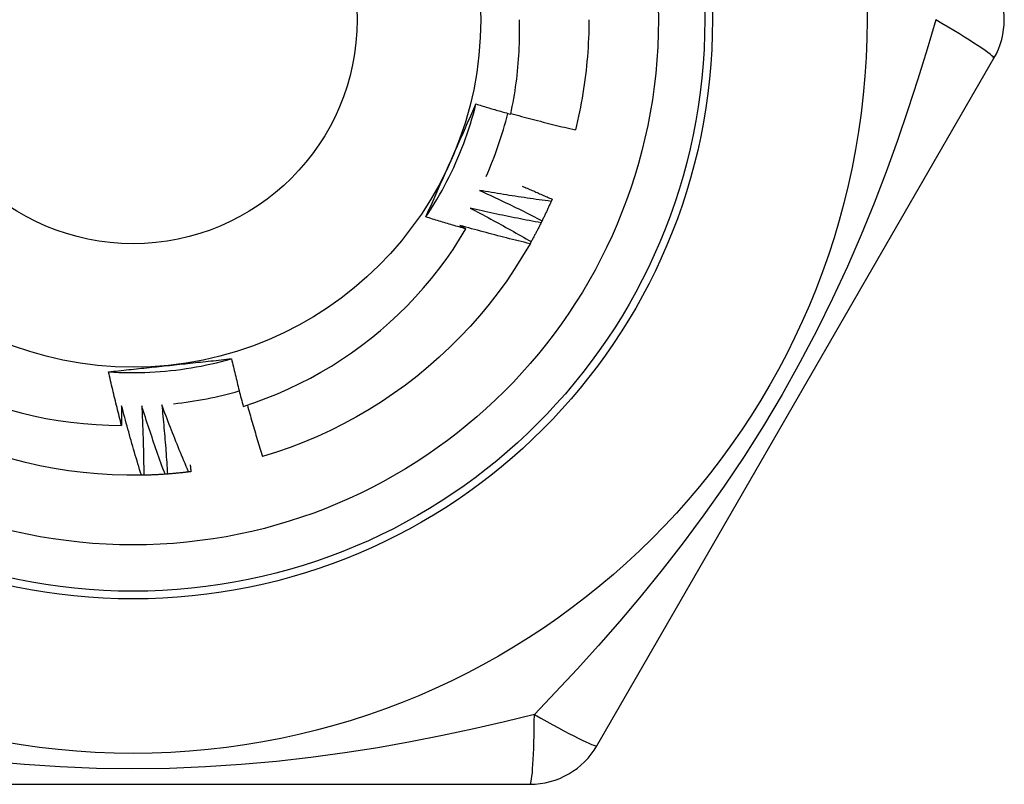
# Model space of a CAD drawing. Header units: inches. Extents: x 6 to 174, y 10 to 93.
# Tile 76 of 127: x 39.943 to 40.193, y 49.682 to 49.877. Entities that reach past the tile are written whole.
import ezdxf

# ---------------------------------------------------------------- set-up
doc = ezdxf.new("R2010")
doc.units = ezdxf.units.IN
doc.header["$MEASUREMENT"] = 0
doc.layers.add('Visible Edges(ANSI)', color=7, linetype='Continuous', lineweight=25)
doc.layers.add('Visible Tangent Edges(ANSI)', color=7, linetype='Continuous', lineweight=25)

msp = doc.modelspace()

# ---------------------------------------------------------------- linework, layer by layer
at = {"layer": 'Visible Edges(ANSI)'}
for p, q in [((40.08964604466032, 49.69219099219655), (40.19079584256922, 49.86738757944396)), ((40.07819884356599, 49.83147849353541), (40.07795959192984, 49.8309242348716)), ((39.97417679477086, 49.76112059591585), (39.97357323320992, 49.76110798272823)), ((39.87029845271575, 49.68234838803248), (40.07259807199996, 49.68234838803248))]:
    msp.add_line(p, q, dxfattribs=at)
at = {"layer": 'Visible Edges(ANSI)', "flags": 128}
for points in [[(40.06767383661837, 49.85313770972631), (40.06788328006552, 49.85412687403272), (40.06808267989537, 49.85511837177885), (40.06827196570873, 49.85611199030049), (40.0684510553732, 49.85710725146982), (40.0686199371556, 49.85810404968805), (40.06877859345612, 49.85910230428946), (40.06892701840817, 49.86010193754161), (40.06906520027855, 49.86110287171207), (40.06919312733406, 49.86210502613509), (40.0693107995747, 49.86310832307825), (40.06941819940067, 49.86411268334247), (40.06951532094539, 49.86511802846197), (40.06960215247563, 49.86612427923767), (40.06967868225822, 49.86713135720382), (40.06974491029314, 49.86813918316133), (40.06980081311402, 49.86914767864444), (40.06984639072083, 49.87015676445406), (40.069881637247, 49.87116636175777), (40.06990653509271, 49.87217639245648), (40.06992107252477, 49.87318677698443), (40.06992523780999, 49.87419743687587), (40.06991904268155, 49.87520829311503), (40.06990245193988, 49.87621926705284), (40.06987547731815, 49.87723027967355)], [(40.08759003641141, 49.87723027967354), (40.08758402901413, 49.87604865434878), (40.08756599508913, 49.87486715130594), (40.08753594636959, 49.8736858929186), (40.08749387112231, 49.8725050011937), (40.08743979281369, 49.87132459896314), (40.08737371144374, 49.87014480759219), (40.08729561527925, 49.86896575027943), (40.08720553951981, 49.86778754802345), (40.08710348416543, 49.86661032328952), (40.08698944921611, 49.86543419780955), (40.08686345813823, 49.86425929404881), (40.08672551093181, 49.86308573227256), (40.08657564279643, 49.86191363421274), (40.0864138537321, 49.86074312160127), (40.08624015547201, 49.85957431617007), (40.08605458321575, 49.85840733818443), (40.08585714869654, 49.85724230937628), (40.08564787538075, 49.85607934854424), (40.08542677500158, 49.85491857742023), (40.08519387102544, 49.85376011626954), (40.08494919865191, 49.8526040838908), (40.0846927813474, 49.85145060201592), (40.0844246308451, 49.85029978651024), (40.08414479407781, 49.84915176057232)], [(40.04605487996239, 49.82695541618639), (40.04678297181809, 49.82805544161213), (40.04749490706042, 49.829166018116), (40.04819056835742, 49.83028688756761), (40.04886982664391, 49.83141779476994), (40.04953255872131, 49.83255848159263), (40.05017863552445, 49.83370869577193), (40.05080793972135, 49.83486817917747), (40.05142033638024, 49.83603667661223), (40.05201570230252, 49.83721392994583), (40.05259391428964, 49.83839968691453), (40.05315484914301, 49.83959368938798), (40.05369837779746, 49.84079567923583), (40.05422437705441, 49.84200540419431), (40.0547327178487, 49.84322260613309), (40.05522327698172, 49.84444702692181), (40.05569592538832, 49.84567841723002), (40.05615054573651, 49.84691651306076), (40.05658700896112, 49.84816106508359), (40.05700519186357, 49.84941181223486), (40.05740495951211, 49.8506685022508), (40.05778619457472, 49.85193087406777), (40.05814877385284, 49.85319867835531), (40.0584925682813, 49.8544716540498), (40.05881744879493, 49.8557495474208)], [(40.05237261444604, 49.8412004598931), (40.05264449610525, 49.84181113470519), (40.0529161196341, 49.84242126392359), (40.0531874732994, 49.84303086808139), (40.05345855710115, 49.84363996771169), (40.05372937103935, 49.84424858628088), (40.0539999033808, 49.84485674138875), (40.0542701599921, 49.8454644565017), (40.05454012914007, 49.84607175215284), (40.05480980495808, 49.84667864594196), (40.05507919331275, 49.84728516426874), (40.05534828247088, 49.84789132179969), (40.05561707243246, 49.8484971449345), (40.0558855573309, 49.84910265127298), (40.0561537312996, 49.8497078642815), (40.05642160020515, 49.85031280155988), (40.05668914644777, 49.85091748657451), (40.05695638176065, 49.85152193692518), (40.05722328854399, 49.85212617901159), (40.05748986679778, 49.85273022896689), (40.05775612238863, 49.85333411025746), (40.05802203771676, 49.85393784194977), (40.05828761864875, 49.85454144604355), (40.0585528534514, 49.8551449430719), (40.05881774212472, 49.85574835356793)], [(40.05881774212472, 49.85574835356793), (40.05918552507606, 49.85563513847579), (40.05955341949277, 49.85552230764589), (40.05992141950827, 49.85540986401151), (40.06028952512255, 49.85529780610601), (40.06065774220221, 49.8551861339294), (40.06102606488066, 49.85507484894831), (40.06139448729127, 49.85496394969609), (40.06176302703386, 49.85485343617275), (40.06213166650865, 49.85474330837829), (40.06250041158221, 49.85463356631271), (40.06286926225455, 49.85452420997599), (40.06323821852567, 49.85441524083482), (40.06360728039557, 49.85430665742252), (40.06397644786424, 49.85419845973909), (40.06434572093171, 49.85409064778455), (40.06471509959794, 49.85398322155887), (40.06508457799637, 49.85387618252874), (40.06545416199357, 49.85376952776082), (40.06582385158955, 49.85366326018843), (40.06619364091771, 49.85355737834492), (40.06656353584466, 49.85345188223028), (40.06693353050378, 49.85334677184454), (40.06730363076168, 49.85324204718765), (40.06767383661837, 49.85313770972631)], [(40.06771635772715, 49.85333456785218), (40.06839662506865, 49.85314556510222), (40.06907726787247, 49.85295783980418), (40.06975829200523, 49.85277139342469), (40.07043969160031, 49.85258622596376), (40.07112147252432, 49.85240233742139), (40.07180362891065, 49.85221972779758), (40.07248616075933, 49.85203839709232), (40.07316905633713, 49.85185834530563), (40.07385232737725, 49.85167957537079), (40.07453597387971, 49.85150208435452), (40.0752199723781, 49.85132587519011), (40.07590434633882, 49.85115094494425), (40.07658908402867, 49.85097729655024), (40.07727418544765, 49.8508049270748), (40.07795965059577, 49.85063384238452), (40.07864546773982, 49.8504640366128), (40.07933164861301, 49.85029551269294), (40.08001818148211, 49.85012827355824), (40.08070506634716, 49.84996231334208), (40.08139231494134, 49.84979763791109), (40.08207991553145, 49.84963424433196), (40.08276785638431, 49.84947213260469), (40.08345616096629, 49.84931130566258), (40.08414479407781, 49.84915176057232)], [(40.04606031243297, 49.8269516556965), (40.04631970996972, 49.82754277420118), (40.04657942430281, 49.82813390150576), (40.04683945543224, 49.82872507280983), (40.04709980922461, 49.82931631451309), (40.04736047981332, 49.82990765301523), (40.04762146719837, 49.83049912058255), (40.04788277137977, 49.83109074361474), (40.0481443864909, 49.83168255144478), (40.04840631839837, 49.832274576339), (40.04866856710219, 49.83286684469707), (40.04893113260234, 49.83345938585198), (40.04919400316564, 49.83405222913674), (40.04945719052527, 49.83464540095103), (40.04972068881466, 49.83523893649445), (40.04998449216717, 49.83583285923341), (40.05024861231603, 49.83642719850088), (40.05051303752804, 49.83702198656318), (40.05077777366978, 49.83761724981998), (40.05104281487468, 49.83821302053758), (40.0513081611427, 49.83880932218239), (40.05157381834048, 49.83940618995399), (40.05183977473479, 49.84000364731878), (40.05210604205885, 49.84060172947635), (40.05237261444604, 49.8412004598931)], [(40.0597341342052, 49.83371568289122), (40.0604053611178, 49.83340946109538), (40.0610760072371, 49.8331018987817), (40.06174607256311, 49.83279300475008), (40.06241555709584, 49.83248277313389), (40.06308444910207, 49.83217120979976), (40.06375276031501, 49.83185831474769), (40.06442047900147, 49.83154408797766), (40.06508761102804, 49.83122852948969), (40.06575415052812, 49.83091164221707), (40.06642009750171, 49.83059342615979), (40.06708545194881, 49.83027388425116), (40.06775020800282, 49.82995301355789), (40.06841436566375, 49.82963081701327), (40.06907792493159, 49.82930729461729), (40.06974088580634, 49.82898244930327), (40.07040324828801, 49.82865628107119), (40.07106500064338, 49.82832878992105), (40.07172614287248, 49.82799997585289), (40.07238668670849, 49.82766984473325), (40.07304662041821, 49.82733838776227), (40.07370595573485, 49.82700561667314), (40.074364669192, 49.82667153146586), (40.07502277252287, 49.82633612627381), (40.07568025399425, 49.82599940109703)], [(40.07795959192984, 49.8309242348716), (40.07719823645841, 49.83102362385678), (40.07643704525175, 49.83112448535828), (40.07567600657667, 49.83122681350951), (40.07491512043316, 49.83133061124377), (40.07415439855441, 49.83143587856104), (40.07339385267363, 49.83154261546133), (40.07263345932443, 49.83165082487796), (40.07187323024, 49.83176050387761), (40.07111317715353, 49.83187165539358), (40.07035330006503, 49.83198427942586), (40.0695935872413, 49.83209837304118), (40.06883405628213, 49.83221393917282), (40.06807470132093, 49.83233097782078), (40.06731552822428, 49.83244948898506), (40.06655653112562, 49.83256947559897), (40.06579772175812, 49.8326909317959), (40.06503910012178, 49.83281386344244), (40.06428066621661, 49.83293827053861), (40.0635224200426, 49.8330641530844), (40.06276437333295, 49.83319150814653), (40.06200651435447, 49.83332033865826), (40.06124885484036, 49.83345064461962), (40.06049139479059, 49.83358242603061), (40.0597341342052, 49.83371568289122)], [(40.07060122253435, 49.8347926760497), (40.07091914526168, 49.83465798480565), (40.07123693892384, 49.83452299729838), (40.07155461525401, 49.83438771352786), (40.07187218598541, 49.83425213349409), (40.07218962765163, 49.83411625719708), (40.07250696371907, 49.83398008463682), (40.07282418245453, 49.83384361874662), (40.07314128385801, 49.83370685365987), (40.07345825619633, 49.83356979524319), (40.07377512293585, 49.83343244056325), (40.0740918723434, 49.83329478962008), (40.07440850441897, 49.83315684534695), (40.07472501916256, 49.83301860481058), (40.07504140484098, 49.83288006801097), (40.07535768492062, 49.83274123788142), (40.07567384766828, 49.83260211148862), (40.07598988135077, 49.83246269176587), (40.07630580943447, 49.83232297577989), (40.076621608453, 49.83218296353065), (40.07693729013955, 49.83204266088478), (40.07725285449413, 49.83190205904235), (40.07756830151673, 49.83176116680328), (40.07788363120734, 49.83161997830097), (40.07819884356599, 49.83147849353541)], [(40.07795959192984, 49.8309242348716), (40.07786922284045, 49.83071693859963), (40.07777845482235, 49.83050982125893), (40.07768728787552, 49.83030287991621), (40.07759572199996, 49.83009611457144), (40.07750374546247, 49.82988953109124), (40.07741136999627, 49.82968312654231), (40.07731859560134, 49.82947690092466), (40.0772254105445, 49.82927085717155), (40.07713183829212, 49.82906499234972), (40.07703785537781, 49.82885931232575), (40.07694347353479, 49.82865381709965), (40.07684869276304, 49.82844850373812), (40.07675351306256, 49.82824337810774), (40.07665793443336, 49.82803843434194), (40.07656195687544, 49.8278336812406), (40.07646558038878, 49.82762911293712), (40.07636880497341, 49.82742473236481), (40.07627163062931, 49.82722053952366), (40.07617405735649, 49.82701654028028), (40.07607608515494, 49.82681272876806), (40.07597772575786, 49.82660911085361), (40.07587896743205, 49.82640568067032), (40.07577981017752, 49.82620244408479), (40.07568025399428, 49.82599940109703)], [(40.05735656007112, 49.82919196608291), (40.05801098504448, 49.82885131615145), (40.05866476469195, 49.82850936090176), (40.05931789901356, 49.8281661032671), (40.05997037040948, 49.82782154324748), (40.06062219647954, 49.82747568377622), (40.06127336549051, 49.82712852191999), (40.06192387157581, 49.82678005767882), (40.06257372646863, 49.82643029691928), (40.06322291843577, 49.82607924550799), (40.06387145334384, 49.82572689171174), (40.06451932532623, 49.82537324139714), (40.06516652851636, 49.82501830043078), (40.0658130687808, 49.82466206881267), (40.06645894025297, 49.82430454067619), (40.06710414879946, 49.82394572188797), (40.06774868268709, 49.82358561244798), (40.06839254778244, 49.82322421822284), (40.06903573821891, 49.82286153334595), (40.06967825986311, 49.82249755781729), (40.07032009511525, 49.82213229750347), (40.0709612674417, 49.8217657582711), (40.07160174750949, 49.82139792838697), (40.072241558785, 49.82102881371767), (40.07288068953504, 49.82065842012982)], [(40.07541256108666, 49.82545830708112), (40.07465738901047, 49.82559708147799), (40.07390246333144, 49.82573731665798), (40.07314776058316, 49.8258790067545), (40.07239329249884, 49.82602215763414), (40.07163905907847, 49.82616676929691), (40.07088507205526, 49.8263128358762), (40.07013131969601, 49.82646036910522), (40.0693778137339, 49.82660935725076), (40.06862455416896, 49.82675980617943), (40.06787154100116, 49.82691172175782), (40.06711878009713, 49.82706509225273), (40.06636627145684, 49.82721992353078), (40.06561401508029, 49.82737622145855), (40.06486201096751, 49.82753397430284), (40.06411027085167, 49.82769319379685), (40.06335878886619, 49.827853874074), (40.06260756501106, 49.82801601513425), (40.06185661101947, 49.82817961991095), (40.06110592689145, 49.82834468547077), (40.06035550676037, 49.82851121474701), (40.05960535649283, 49.82867920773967), (40.05885548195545, 49.82884866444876), (40.05810588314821, 49.82901958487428), (40.05735656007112, 49.82919196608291)], [(40.05626236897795, 49.82390351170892), (40.05583576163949, 49.82402497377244), (40.0554092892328, 49.82414691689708), (40.05498294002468, 49.82426934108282), (40.05455672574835, 49.82439225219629), (40.05413064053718, 49.82451563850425), (40.0537046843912, 49.82463951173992), (40.05327886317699, 49.8247638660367), (40.05285317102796, 49.82488870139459), (40.0524276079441, 49.82501402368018), (40.05200218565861, 49.8251398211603), (40.0515768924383, 49.82526610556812), (40.05115172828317, 49.82539287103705), (40.05072670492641, 49.82552011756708), (40.05030181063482, 49.82564784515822), (40.04987705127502, 49.82577605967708), (40.04945242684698, 49.82590474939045), (40.04902793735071, 49.82603392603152), (40.04860358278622, 49.82616358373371), (40.04817936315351, 49.826293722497), (40.04775527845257, 49.8264243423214), (40.04733133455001, 49.82655544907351), (40.04690751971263, 49.82668703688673), (40.04648384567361, 49.82681910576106), (40.04606031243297, 49.8269516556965)], [(40.07541256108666, 49.82545830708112), (40.07531156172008, 49.82525598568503), (40.07521016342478, 49.82505385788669), (40.07510837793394, 49.82485192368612), (40.07500619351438, 49.82465019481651), (40.0749036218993, 49.82444865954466), (40.07480066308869, 49.82424732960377), (40.07469730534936, 49.82404619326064), (40.07459356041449, 49.82384526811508), (40.0744894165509, 49.82364453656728), (40.07438488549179, 49.82344401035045), (40.07427996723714, 49.82324368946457), (40.07417466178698, 49.82304357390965), (40.07406895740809, 49.8228436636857), (40.07396287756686, 49.82264395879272), (40.07385639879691, 49.82244446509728), (40.07374953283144, 49.82224517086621), (40.07364227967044, 49.8220460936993), (40.0735346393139, 49.82184722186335), (40.07342661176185, 49.82164855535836), (40.07331819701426, 49.82145010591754), (40.07320939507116, 49.82125186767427), (40.07310021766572, 49.82105384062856), (40.07299064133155, 49.82085602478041), (40.07288068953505, 49.82065842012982)], [(40.07568025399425, 49.82599940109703), (40.07566916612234, 49.82597683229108), (40.07565805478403, 49.82595425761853), (40.07564695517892, 49.82593168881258), (40.07563583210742, 49.82590912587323), (40.07562472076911, 49.82588656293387), (40.07561359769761, 49.82586399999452), (40.0756024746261, 49.82584144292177), (40.0755913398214, 49.82581888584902), (40.0755802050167, 49.82579632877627), (40.0755690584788, 49.82577377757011), (40.07555791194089, 49.82575122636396), (40.075546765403, 49.8257286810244), (40.0755356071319, 49.82570613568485), (40.0755244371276, 49.8256835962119), (40.07551327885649, 49.82566105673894), (40.0755021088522, 49.82563851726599), (40.0754909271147, 49.82561598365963), (40.07547974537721, 49.82559345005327), (40.07546856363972, 49.82557092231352), (40.07545737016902, 49.82554839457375), (40.07544617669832, 49.8255258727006), (40.07543497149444, 49.82550334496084), (40.07542376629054, 49.82548082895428), (40.07541256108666, 49.82545830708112)], [(39.99952101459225, 49.77867124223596), (40.00245603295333, 49.77965417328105), (40.00536333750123, 49.78072671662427), (40.00823904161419, 49.78188782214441), (40.01107490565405, 49.7831341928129), (40.01386853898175, 49.78446452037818), (40.01661809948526, 49.78587771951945), (40.01932173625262, 49.78737268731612), (40.02197760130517, 49.7889483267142), (40.02458385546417, 49.79060354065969), (40.02713864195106, 49.79233723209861), (40.02964012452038, 49.79414830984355), (40.0320864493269, 49.79603567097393), (40.03447576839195, 49.79799822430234), (40.03680623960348, 49.8000348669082), (40.03907601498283, 49.80214450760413), (40.04128085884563, 49.80432363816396), (40.04341503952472, 49.80656655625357), (40.04547714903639, 49.80887143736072), (40.04746587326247, 49.81123652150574), (40.04937988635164, 49.81366005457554), (40.05121786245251, 49.81614027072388), (40.05297848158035, 49.81867542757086), (40.05466042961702, 49.82126375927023), (40.05626236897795, 49.82390351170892)], [(40.05474739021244, 49.82479775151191), (40.05481059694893, 49.8247606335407), (40.05487379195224, 49.8247235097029), (40.05493698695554, 49.82468636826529), (40.05500017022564, 49.82464921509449), (40.05506334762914, 49.82461205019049), (40.05512651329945, 49.82457486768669), (40.05518967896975, 49.82453767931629), (40.05525283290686, 49.8245004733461), (40.05531598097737, 49.82446325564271), (40.05537912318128, 49.82442603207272), (40.05544225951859, 49.82438879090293), (40.0555053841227, 49.82435153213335), (40.05556850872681, 49.82431426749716), (40.05563162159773, 49.82427699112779), (40.05569472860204, 49.82423969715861), (40.05575782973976, 49.82420239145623), (40.05582091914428, 49.82416507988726), (40.05588400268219, 49.82412775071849), (40.05594708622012, 49.82409040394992), (40.05601015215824, 49.82405305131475), (40.05607321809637, 49.8240156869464), (40.05613627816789, 49.82397830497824), (40.05619932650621, 49.82394091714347), (40.05626236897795, 49.82390351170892)], [(40.07258525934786, 49.82013195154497), (40.07183831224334, 49.82030973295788), (40.07109168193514, 49.82048896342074), (40.07034534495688, 49.82066963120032), (40.06959933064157, 49.82085174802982), (40.0688536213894, 49.82103531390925), (40.06810822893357, 49.82122032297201), (40.06736315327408, 49.8214067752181), (40.06661839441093, 49.82159467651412), (40.06587395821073, 49.82178402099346), (40.06512985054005, 49.82197480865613), (40.06438605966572, 49.82216704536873), (40.06364259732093, 49.82236073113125), (40.06289946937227, 49.82255586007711), (40.06215666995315, 49.82275243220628), (40.06141420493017, 49.82295045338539), (40.06067207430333, 49.82314992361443), (40.05993028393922, 49.8233508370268), (40.05918883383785, 49.82355319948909), (40.05844772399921, 49.82375700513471), (40.05770696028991, 49.82396225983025), (40.05696654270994, 49.82416896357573), (40.05622647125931, 49.82437711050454), (40.05548675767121, 49.82458670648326), (40.05474739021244, 49.82479775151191)], [(40.07288068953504, 49.82065842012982), (40.07286842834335, 49.82063645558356), (40.07285616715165, 49.8206144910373), (40.07284390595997, 49.82059252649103), (40.07283163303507, 49.82057056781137), (40.07281936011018, 49.82054861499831), (40.0728070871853, 49.82052666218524), (40.07279480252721, 49.82050470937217), (40.07278251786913, 49.8204827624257), (40.07277022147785, 49.82046081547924), (40.07275792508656, 49.82043887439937), (40.07274561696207, 49.8204169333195), (40.07273332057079, 49.82039499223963), (40.0727210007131, 49.82037306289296), (40.07270869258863, 49.82035112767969), (40.07269636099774, 49.82032919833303), (40.07268404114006, 49.82030726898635), (40.07267170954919, 49.82028534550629), (40.07265937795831, 49.82026342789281), (40.07264703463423, 49.82024150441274), (40.07263469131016, 49.82021959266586), (40.07262233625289, 49.82019767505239), (40.07260998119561, 49.82017576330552), (40.07259762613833, 49.82015385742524), (40.07258525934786, 49.82013195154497)], [(40.07258525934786, 49.82013195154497), (40.07070472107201, 49.81692218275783), (40.06872235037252, 49.81377428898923), (40.06664017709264, 49.81069149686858), (40.06446034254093, 49.80767696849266), (40.0621850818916, 49.80473380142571), (40.05981673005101, 49.80186501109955), (40.05735771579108, 49.79907354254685), (40.05481056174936, 49.79636225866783), (40.05217788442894, 49.79373394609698), (40.04946237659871, 49.7911912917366), (40.04666683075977, 49.78873691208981), (40.04379411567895, 49.78637332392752), (40.04084717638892, 49.78410295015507), (40.03782903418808, 49.78192812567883), (40.03474279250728, 49.77985106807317), (40.0315916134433, 49.77787392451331), (40.02837872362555, 49.77599871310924), (40.02510743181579, 49.77422736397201), (40.021781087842, 49.77256169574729), (40.01840310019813, 49.77100339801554), (40.01497694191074, 49.76955410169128), (40.01150612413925, 49.768215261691), (40.00799420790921, 49.76698827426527), (40.00444479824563, 49.76587439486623)], [(39.96521228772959, 49.7874816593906), (39.96652898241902, 49.78740112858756), (39.96784673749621, 49.7873398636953), (39.96916526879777, 49.78729783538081), (39.9704842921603, 49.78727503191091), (39.97180352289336, 49.78727143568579), (39.97312267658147, 49.78728702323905), (39.97444146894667, 49.7873217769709), (39.97575961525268, 49.78737567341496), (39.97707683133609, 49.78744869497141), (39.97839283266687, 49.78754082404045), (39.97970733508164, 49.78765204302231), (39.98102005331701, 49.78778232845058), (39.98233070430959, 49.78793166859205), (39.9836390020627, 49.78810002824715), (39.98494466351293, 49.78828740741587), (39.98624740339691, 49.7884937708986), (39.98754693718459, 49.78871910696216), (39.98884298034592, 49.78896339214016), (39.99013524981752, 49.7892266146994), (39.99142345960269, 49.78950874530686), (39.99270732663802, 49.78980977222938), (39.99398656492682, 49.79012967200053), (39.9952608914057, 49.79046842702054), (39.99653002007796, 49.7908260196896)], [(39.98070772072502, 49.78913286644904), (39.98137252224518, 49.78920274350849), (39.98203672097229, 49.78927257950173), (39.98270033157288, 49.78934238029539), (39.98336337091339, 49.78941216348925), (39.98402585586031, 49.78948194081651), (39.98468780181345, 49.78955172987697), (39.98534922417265, 49.78962154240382), (39.98601014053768, 49.78969139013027), (39.98667056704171, 49.7897612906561), (39.98733051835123, 49.78983125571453), (39.98799001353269, 49.78990129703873), (39.98864906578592, 49.78997142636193), (39.9893076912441, 49.7900416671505), (39.98996590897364, 49.79011202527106), (39.99062373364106, 49.79018251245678), (39.9912811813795, 49.79025315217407), (39.99193826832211, 49.79032394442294), (39.99259500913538, 49.79039491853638), (39.99325142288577, 49.79046607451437), (39.99390752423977, 49.79053743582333), (39.99456333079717, 49.79060901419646), (39.99521885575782, 49.79068081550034), (39.99587411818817, 49.79075286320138), (39.99652913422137, 49.79082516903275)], [(39.99652913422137, 49.79082516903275), (39.99664561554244, 49.79031659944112), (39.99676281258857, 49.78980821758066), (39.99688071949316, 49.78930001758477), (39.99699934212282, 49.78879200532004), (39.99711867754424, 49.78828417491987), (39.99723872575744, 49.78777652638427), (39.9973594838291, 49.78726906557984), (39.99748095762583, 49.78676179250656), (39.99760313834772, 49.78625470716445), (39.99772603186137, 49.78574780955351), (39.9978496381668, 49.78524109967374), (39.99797395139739, 49.78473457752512), (39.99809897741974, 49.78422824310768), (39.99822471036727, 49.78372210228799), (39.99835115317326, 49.78321614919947), (39.99847830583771, 49.78271038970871), (39.99860616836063, 49.78220481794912), (39.99873473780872, 49.7816994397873), (39.99886401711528, 49.78119425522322), (39.998994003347, 49.78068926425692), (39.99912469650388, 49.78018446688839), (39.99925609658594, 49.77967986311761), (39.99938820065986, 49.7791754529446), (39.99952101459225, 49.77867124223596)], [(39.96521174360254, 49.78747507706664), (39.96585336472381, 49.78754599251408), (39.96649515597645, 49.78761663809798), (39.96713714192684, 49.78768702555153), (39.96777934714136, 49.78775717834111), (39.96842179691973, 49.78782709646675), (39.96906451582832, 49.78789680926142), (39.96970752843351, 49.78796632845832), (39.97035085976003, 49.78803566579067), (39.97099453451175, 49.78810483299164), (39.97163857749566, 49.78817385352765), (39.97228301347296, 49.78824273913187), (39.97292786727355, 49.78831150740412), (39.97357316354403, 49.7883801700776), (39.97421892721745, 49.78844873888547), (39.97486518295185, 49.78851723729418), (39.97551195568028, 49.78858567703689), (39.97615927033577, 49.78865406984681), (39.97680715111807, 49.78872243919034), (39.97745562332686, 49.78879078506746), (39.97810471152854, 49.78885914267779), (39.97875444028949, 49.78892751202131), (39.9794048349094, 49.78899591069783), (39.98005592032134, 49.78906435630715), (39.98070772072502, 49.78913286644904)], [(39.96851460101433, 49.77383459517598), (39.96836733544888, 49.77440038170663), (39.96822090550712, 49.77496640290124), (39.96807531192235, 49.77553264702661), (39.9679305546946, 49.77609912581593), (39.96778663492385, 49.77666581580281), (39.96764355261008, 49.77723274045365), (39.96750130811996, 49.77779988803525), (39.96735990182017, 49.7783672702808), (39.96721933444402, 49.77893486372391), (39.9670796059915, 49.77950268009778), (39.96694071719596, 49.78007071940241), (39.96680266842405, 49.78063898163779), (39.96666545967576, 49.78120746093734), (39.96652909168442, 49.78177616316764), (39.96639356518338, 49.7823450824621), (39.96625887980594, 49.78291421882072), (39.9661250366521, 49.78348357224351), (39.96599203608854, 49.78405314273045), (39.96585987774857, 49.78462293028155), (39.96572856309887, 49.7851929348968), (39.96559809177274, 49.78576315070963), (39.96546846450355, 49.78633357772), (39.96533968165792, 49.78690422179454), (39.96521174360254, 49.78747507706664)], [(39.93978579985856, 49.77783698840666), (39.94290556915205, 49.77699745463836), (39.94604874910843, 49.77625530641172), (39.94921306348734, 49.77561113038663), (39.95239623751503, 49.77506545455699), (39.95559599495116, 49.77461887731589), (39.95881006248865, 49.77427192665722), (39.96203616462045, 49.77402518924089), (39.96527202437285, 49.77387922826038), (39.96851460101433, 49.77383459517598)], [(39.96854129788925, 49.77884605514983), (39.96854152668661, 49.77863726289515), (39.96854163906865, 49.77842847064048), (39.9685416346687, 49.77821967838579), (39.9685415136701, 49.77801088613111), (39.96854127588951, 49.77780208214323), (39.96854092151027, 49.77759328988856), (39.96854045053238, 49.77738448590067), (39.96853986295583, 49.77717568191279), (39.9685391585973, 49.77696687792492), (39.96853833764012, 49.77675807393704), (39.96853740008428, 49.77654925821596), (39.96853634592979, 49.77634045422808), (39.96853517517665, 49.77613163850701), (39.96853388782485, 49.77592282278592), (39.96853248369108, 49.77571400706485), (39.96853096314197, 49.77550519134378), (39.96852932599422, 49.7752963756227), (39.96852757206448, 49.77508754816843), (39.96852570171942, 49.77487873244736), (39.96852371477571, 49.77466990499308), (39.96852161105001, 49.7744610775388), (39.96851939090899, 49.77425225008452), (39.96851705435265, 49.77404342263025), (39.96851460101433, 49.77383459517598)], [(39.97357323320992, 49.76110798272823), (39.97334736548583, 49.76184182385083), (39.9731228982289, 49.76257613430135), (39.9728998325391, 49.76331090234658), (39.9726781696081, 49.76404613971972), (39.97245791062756, 49.76478184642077), (39.9722390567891, 49.76551801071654), (39.97202160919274, 49.76625464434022), (39.97180556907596, 49.76699172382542), (39.97159093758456, 49.76772927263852), (39.97137771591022, 49.76846726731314), (39.97116590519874, 49.76920571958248), (39.97095550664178, 49.76994462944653), (39.970746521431, 49.7706839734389), (39.97053895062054, 49.77142377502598), (39.97033279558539, 49.77216402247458), (39.97012805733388, 49.7729047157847), (39.96992473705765, 49.77364585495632), (39.96972283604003, 49.77438742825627), (39.96952235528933, 49.77512944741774), (39.96932329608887, 49.77587190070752), (39.96912565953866, 49.77661478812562), (39.96892944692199, 49.77735810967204), (39.96873465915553, 49.77810186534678), (39.96854129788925, 49.77884605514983)], [(39.97365173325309, 49.77882778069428), (39.97369031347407, 49.77809101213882), (39.97372744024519, 49.77735413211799), (39.97376311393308, 49.77661715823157), (39.97379733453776, 49.77588007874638), (39.97383010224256, 49.7751429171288), (39.97386141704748, 49.77440564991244), (39.97389127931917, 49.7736682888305), (39.97391968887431, 49.77293083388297), (39.97394664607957, 49.77219329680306), (39.97397215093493, 49.77145566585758), (39.97399620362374, 49.7707179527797), (39.97401880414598, 49.76998014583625), (39.97403995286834, 49.7692422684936), (39.97405964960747, 49.76850430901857), (39.97407789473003, 49.76776626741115), (39.97409468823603, 49.76702814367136), (39.97411003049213, 49.76628994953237), (39.97412392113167, 49.765551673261), (39.97413636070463, 49.76481333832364), (39.97414734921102, 49.7640749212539), (39.97415688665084, 49.76333644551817), (39.97416497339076, 49.76259788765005), (39.97417160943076, 49.76185928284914), (39.97417679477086, 49.76112059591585)], [(39.97959755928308, 49.76137480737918), (39.97933390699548, 49.76209592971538), (39.97907162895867, 49.76281759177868), (39.9788107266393, 49.76353979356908), (39.9785512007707, 49.76426253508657), (39.97829305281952, 49.76498581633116), (39.97803628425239, 49.76570963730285), (39.97778089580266, 49.76643398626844), (39.97752688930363, 49.76715886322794), (39.97727426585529, 49.76788426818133), (39.97702302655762, 49.76861021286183), (39.9767731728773, 49.76933667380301), (39.97652470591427, 49.77006366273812), (39.97627762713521, 49.77079116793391), (39.9760319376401, 49.77151920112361), (39.9757876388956, 49.77224775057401), (39.97554473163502, 49.77297681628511), (39.97530321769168, 49.77370639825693), (39.97506309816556, 49.77443649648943), (39.97482437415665, 49.77516711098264), (39.9745870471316, 49.77589823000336), (39.97435111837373, 49.77662985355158), (39.9741165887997, 49.7773619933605), (39.9738834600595, 49.77809463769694), (39.97365173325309, 49.77882778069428)], [(39.97875622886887, 49.77907478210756), (39.9788329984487, 49.77834101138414), (39.97890832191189, 49.77760705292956), (39.97898219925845, 49.77687291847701), (39.97905463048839, 49.77613861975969), (39.97912561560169, 49.7754041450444), (39.97919515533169, 49.77466949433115), (39.97926324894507, 49.77393467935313), (39.97932989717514, 49.77319970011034), (39.97939509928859, 49.77246454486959), (39.97945885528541, 49.77172923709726), (39.97952116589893, 49.77099376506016), (39.97958203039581, 49.7702581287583), (39.9796414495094, 49.76952233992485), (39.97969942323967, 49.76878639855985), (39.97975595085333, 49.76805029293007), (39.97981103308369, 49.76731404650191), (39.97986466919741, 49.76657763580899), (39.97991686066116, 49.7658410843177), (39.97996760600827, 49.76510438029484), (39.98001690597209, 49.7643675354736), (39.98006476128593, 49.76363054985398), (39.98011117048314, 49.76289341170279), (39.98015613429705, 49.76215613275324), (39.98019965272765, 49.76141872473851)], [(39.98559991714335, 49.76195394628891), (39.98529919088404, 49.76266041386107), (39.98499980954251, 49.76336749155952), (39.98470177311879, 49.76407517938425), (39.98440508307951, 49.76478347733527), (39.98410974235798, 49.76549238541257), (39.9838157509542, 49.76620189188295), (39.98352311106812, 49.76691200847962), (39.98323182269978, 49.76762273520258), (39.98294188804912, 49.76833404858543), (39.98265330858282, 49.76904597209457), (39.98236608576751, 49.76975848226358), (39.98208022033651, 49.7704715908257), (39.98179571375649, 49.77118529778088), (39.98151256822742, 49.77189959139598), (39.98123078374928, 49.77261448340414), (39.98095036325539, 49.77332996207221), (39.98067130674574, 49.77404602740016), (39.98039361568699, 49.77476267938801), (39.9801172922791, 49.77547990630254), (39.9798423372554, 49.77619773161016), (39.97956875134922, 49.77691612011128), (39.97929653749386, 49.77763509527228), (39.97902569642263, 49.77835465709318), (39.97875622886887, 49.77907478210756)], [(40.00056393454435, 49.7790092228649), (40.00071596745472, 49.77845942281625), (40.00086883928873, 49.77790983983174), (40.001022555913, 49.7773604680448), (40.00117711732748, 49.77681130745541), (40.00133251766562, 49.77626235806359), (40.00148876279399, 49.77571364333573), (40.00164584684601, 49.77516512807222), (40.00180377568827, 49.77461683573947), (40.00196254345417, 49.77406876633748), (40.00212215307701, 49.77352090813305), (40.00228260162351, 49.77297327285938), (40.00244389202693, 49.77242586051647), (40.002606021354, 49.77187867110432), (40.0027689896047, 49.77133170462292), (40.00293279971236, 49.77078494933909), (40.00309744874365, 49.7702384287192), (40.00326293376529, 49.76969213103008), (40.00342925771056, 49.76914605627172), (40.00359642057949, 49.76860021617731), (40.00376442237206, 49.76805458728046), (40.00393326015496, 49.76750919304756), (40.0041029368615, 49.76696403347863), (40.0042734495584, 49.76641909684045), (40.00444479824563, 49.76587439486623)], [(39.97357323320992, 49.76110798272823), (39.96985315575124, 49.76109949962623), (39.96613471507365, 49.76121016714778), (39.96242172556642, 49.76143985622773), (39.9587179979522, 49.76178834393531), (39.95502732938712, 49.76225526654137), (39.95135350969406, 49.76284015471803), (39.94770030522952, 49.76354239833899), (39.94407146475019, 49.76436128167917), (39.94047071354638, 49.76529597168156)], [(39.98599952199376, 49.76379780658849), (39.98600799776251, 49.76372413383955), (39.98601645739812, 49.76365046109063), (39.98602490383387, 49.76357678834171), (39.98603333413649, 49.76350310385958), (39.98604175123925, 49.76342941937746), (39.98605015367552, 49.76335573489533), (39.98605854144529, 49.76328205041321), (39.98606691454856, 49.76320836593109), (39.98607527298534, 49.76313466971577), (39.98608361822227, 49.76306098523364), (39.98609194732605, 49.76298728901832), (39.98610026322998, 49.762913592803), (39.98610856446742, 49.76283988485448), (39.98611684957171, 49.76276618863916), (39.9861251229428, 49.76269248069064), (39.98613338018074, 49.76261878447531), (39.98614162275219, 49.76254507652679), (39.98614985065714, 49.76247135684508), (39.98615806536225, 49.76239764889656), (39.98616626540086, 49.76232394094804), (39.98617444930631, 49.76225022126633), (39.98618262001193, 49.7621765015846), (39.98619077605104, 49.76210278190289), (39.9861989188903, 49.76202906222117)], [(39.97959755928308, 49.76137480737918), (39.97937196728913, 49.76135915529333), (39.97914634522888, 49.761343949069), (39.97892069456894, 49.76132917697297), (39.97869501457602, 49.76131485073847), (39.9784693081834, 49.76130095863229), (39.97824357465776, 49.76128751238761), (39.97801781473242, 49.76127450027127), (39.97779203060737, 49.76126192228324), (39.97756622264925, 49.76124979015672), (39.97734039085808, 49.76123810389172), (39.97711453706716, 49.76122685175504), (39.97688866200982, 49.76121603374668), (39.97666276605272, 49.76120566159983), (39.97643685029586, 49.7611957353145), (39.97621091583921, 49.76118624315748), (39.97598496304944, 49.76117718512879), (39.97575899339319, 49.76116857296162), (39.97553300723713, 49.76116039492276), (39.97530700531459, 49.76115266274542), (39.97508098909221, 49.76114537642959), (39.97485495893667, 49.76113852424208), (39.97462891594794, 49.76113210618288), (39.97440286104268, 49.7611261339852), (39.97417679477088, 49.76112059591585)], [(39.98019965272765, 49.76141872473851), (39.98017457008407, 49.76141683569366), (39.98014948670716, 49.76141494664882), (39.98012440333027, 49.76141306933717), (39.98009931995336, 49.76141119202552), (39.98007423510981, 49.76140931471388), (39.98004915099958, 49.76140744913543), (39.98002406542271, 49.76140559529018), (39.97999898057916, 49.76140374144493), (39.97997389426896, 49.76140188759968), (39.97994880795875, 49.76140004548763), (39.97992372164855, 49.76139820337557), (39.97989863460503, 49.76139637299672), (39.97987354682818, 49.76139454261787), (39.97984845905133, 49.76139272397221), (39.97982337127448, 49.76139090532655), (39.97979828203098, 49.76138909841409), (39.97977319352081, 49.76138729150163), (39.97974810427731, 49.76138548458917), (39.97972301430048, 49.76138368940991), (39.97969792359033, 49.76138190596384), (39.9796728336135, 49.76138012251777), (39.97964774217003, 49.76137833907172), (39.97962265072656, 49.76137656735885), (39.97959755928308, 49.76137480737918)], [(39.98559991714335, 49.76195394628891), (39.98537544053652, 49.76192660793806), (39.98515091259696, 49.76189970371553), (39.984926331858, 49.76187324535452), (39.9847016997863, 49.76184722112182), (39.98447701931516, 49.76182164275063), (39.98425228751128, 49.76179648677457), (39.98402750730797, 49.76177177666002), (39.98380268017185, 49.7617475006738), (39.98357780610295, 49.76172367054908), (39.98335288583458, 49.76170027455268), (39.9831279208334, 49.76167731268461), (39.9829029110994, 49.76165478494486), (39.98267785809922, 49.76163270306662), (39.98245276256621, 49.76161105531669), (39.98222762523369, 49.76158985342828), (39.98200244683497, 49.76156908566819), (39.98177722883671, 49.76154875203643), (39.9815519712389, 49.76152886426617), (39.9813266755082, 49.76150941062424), (39.98110134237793, 49.76149039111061), (39.98087597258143, 49.76147181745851), (39.98065056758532, 49.76145367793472), (39.98042512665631, 49.76143598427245), (39.98019965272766, 49.76141872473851)], [(39.9861989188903, 49.76202906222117), (39.98617396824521, 49.76202587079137), (39.98614901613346, 49.76202267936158), (39.9861240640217, 49.76201949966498), (39.98609911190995, 49.76201631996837), (39.98607415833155, 49.76201315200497), (39.98604920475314, 49.76200998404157), (39.9860242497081, 49.76200682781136), (39.98599929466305, 49.76200367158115), (39.98597433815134, 49.76200052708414), (39.98594938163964, 49.76199738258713), (39.98592442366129, 49.76199423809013), (39.98589946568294, 49.76199110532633), (39.98587450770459, 49.76198798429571), (39.98584954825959, 49.76198486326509), (39.98582458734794, 49.76198174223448), (39.98579962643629, 49.76197863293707), (39.98577466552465, 49.76197552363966), (39.98574970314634, 49.76197242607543), (39.98572474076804, 49.76196934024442), (39.98569977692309, 49.7619662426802), (39.98567481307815, 49.76196315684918), (39.98564984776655, 49.76196008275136), (39.98562488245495, 49.76195700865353), (39.98559991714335, 49.76195394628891)]]:
    msp.add_lwpolyline(points, dxfattribs=at)
at = {"layer": 'Visible Edges(ANSI)'}
for centre, radius in [((39.97144830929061, 49.87723027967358), 0.187007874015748), ((39.97144830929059, 49.87723027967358), 0.1338582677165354), ((39.9714483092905, 49.87723027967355), 0.0885826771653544)]:
    msp.add_circle(centre, radius, dxfattribs=at)
for centre, radius, start, end in [((40.17374820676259, 49.87723027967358), 0.0196850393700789, 330.0000000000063, 29.99999999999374), ((39.9714483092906, 49.87723027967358), 0.0984251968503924, 336.0181037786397, 345.9568962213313), ((39.9714483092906, 49.87723027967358), 0.0984251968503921, 276.0181037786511, 285.9568962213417), ((40.07259825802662, 49.70203342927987), 0.0196850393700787, 270, 329.9999999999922)]:
    msp.add_arc(centre, radius, start, end, dxfattribs=at)
at = {"layer": 'Visible Tangent Edges(ANSI)', "flags": 128}
for points in [[(40.1759443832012, 49.87722830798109), (40.17374670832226, 49.86970393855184), (40.17140166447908, 49.86205199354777), (40.16889451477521, 49.85428636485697), (40.16621100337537, 49.84642271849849), (40.16333988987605, 49.83848563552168), (40.1602661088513, 49.83048523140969), (40.15697378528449, 49.8224286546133), (40.15344704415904, 49.81432303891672), (40.14966975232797, 49.80617530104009), (40.14562851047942, 49.79799801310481), (40.14133167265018, 49.78983225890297), (40.13679238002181, 49.78172484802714), (40.13204016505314, 49.77374053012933), (40.12711563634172, 49.76593777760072), (40.12205016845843, 49.75834955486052), (40.11687668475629, 49.75099858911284), (40.11162251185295, 49.74389712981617), (40.10629829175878, 49.73702904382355), (40.10091828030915, 49.73038338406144), (40.09549700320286, 49.72394967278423), (40.09004712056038, 49.71771544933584), (40.08458074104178, 49.71166756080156), (40.07912251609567, 49.70580628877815), (40.07369812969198, 49.70013295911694)], [(40.07369462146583, 49.7001305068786), (40.06607942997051, 49.69827159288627), (40.05828017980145, 49.69647649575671), (40.05030239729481, 49.6947651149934), (40.04215304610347, 49.6931577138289), (40.03384584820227, 49.69167591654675), (40.02538164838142, 49.69033775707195), (40.01675877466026, 49.68916061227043), (40.00797554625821, 49.6881618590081), (39.99903033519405, 49.6873589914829), (39.98993302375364, 49.68677004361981), (39.98071869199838, 49.68640822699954), (39.9714257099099, 49.68628540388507), (39.9621187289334, 49.68640887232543), (39.95289425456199, 49.68677237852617), (39.9438079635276, 49.68736359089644), (39.93487117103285, 49.68816682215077)]]:
    msp.add_lwpolyline(points, dxfattribs=at)
at = {"layer": 'Visible Tangent Edges(ANSI)'}
for centre, radius in [((39.97144830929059, 49.87723027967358), 0.1476377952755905), ((39.97144830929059, 49.87723027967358), 0.1456692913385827), ((39.97144830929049, 49.87723027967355), 0.0570866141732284)]:
    msp.add_circle(centre, radius, dxfattribs=at)
for centre, major_axis, ratio, start_param, end_param in [((40.1737482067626, 49.87723027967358), (0.0170477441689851, -0.0098425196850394), 0.0560536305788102, 0, 1.474011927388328), ((40.07259825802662, 49.70203342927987), (0, -0.0196850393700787), 0.0560536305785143, 1.0584e-12, 1.474011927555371), ((40.07259825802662, 49.70203342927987), (0.0170477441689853, -0.0098425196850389), 0.0560536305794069, 4.809173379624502, 6.283185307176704)]:
    msp.add_ellipse(centre, major_axis=major_axis, ratio=ratio, start_param=start_param, end_param=end_param, dxfattribs=at)

doc.saveas('drawing.dxf')
